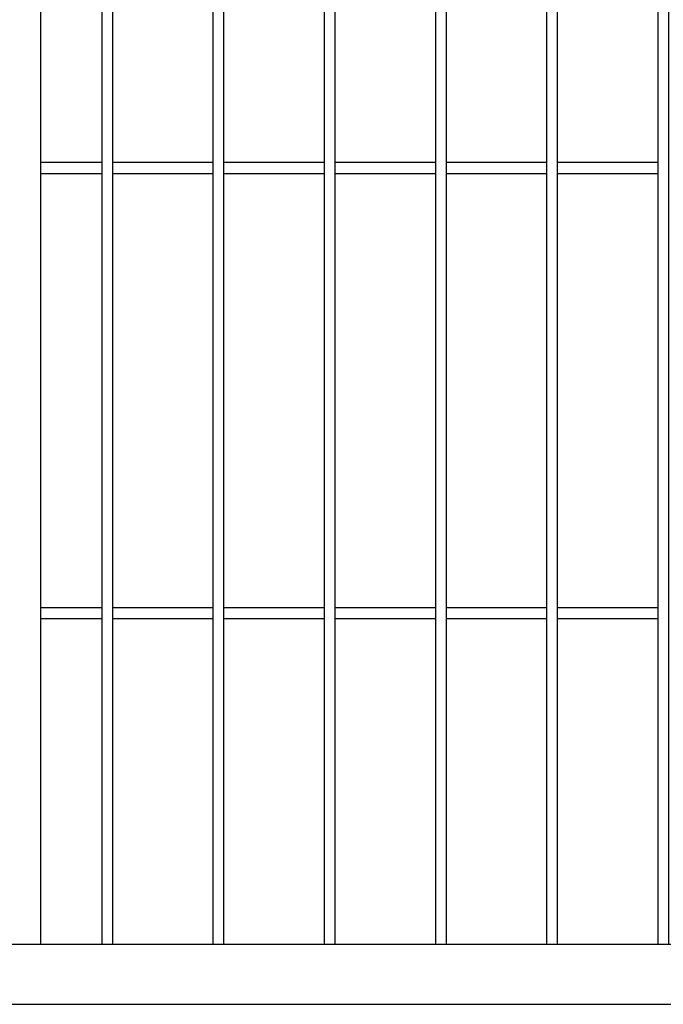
# Model space of a CAD drawing. Header units: inches. Extents: x 43593 to 117387, y -66787 to -26237.
# Tile 28 of 256: x 49111 to 49140, y -33659 to -33614. Entities that reach past the tile are written whole.
import ezdxf

# ---------------------------------------------------------------- set-up
doc = ezdxf.new("R2010")
doc.units = ezdxf.units.IN
doc.header["$MEASUREMENT"] = 0
doc.layers.add('AW OGRODZENIA', color=253, linetype='Continuous')

msp = doc.modelspace()

# ---------------------------------------------------------------- linework, layer by layer
at = {"layer": 'AW OGRODZENIA'}
for p, q in [((49112.388, -33541.402), (49112.388, -33656.002)), ((49112.388, -33620.863), (49115.142, -33620.863)), ((49112.388, -33620.863), (49115.142, -33620.863)), ((49112.388, -33620.863), (49115.142, -33620.863)), ((49112.388, -33620.863), (49115.142, -33620.863)), ((49112.388, -33620.863), (49115.142, -33620.863)), ((49112.388, -33620.863), (49115.142, -33620.863)), ((49112.388, -33620.863), (49115.142, -33620.863)), ((49112.388, -33620.863), (49115.142, -33620.863)), ((49112.388, -33620.863), (49115.142, -33620.863)), ((49112.388, -33620.863), (49115.142, -33620.863)), ((49112.388, -33620.863), (49115.142, -33620.863)), ((49112.388, -33620.863), (49115.142, -33620.863)), ((49112.388, -33620.863), (49115.142, -33620.863)), ((49112.388, -33620.863), (49115.142, -33620.863)), ((49112.388, -33620.863), (49115.142, -33620.863)), ((49112.388, -33620.863), (49115.142, -33620.863)), ((49112.388, -33620.863), (49115.142, -33620.863)), ((49112.388, -33620.863), (49115.142, -33620.863)), ((49112.388, -33620.863), (49115.142, -33620.863)), ((49112.388, -33620.863), (49115.142, -33620.863)), ((49112.388, -33620.863), (49115.142, -33620.863)), ((49112.388, -33620.863), (49115.142, -33620.863)), ((49112.388, -33620.863), (49115.142, -33620.863)), ((49112.388, -33620.863), (49115.142, -33620.863)), ((49112.388, -33620.863), (49115.142, -33620.863)), ((49115.638, -33620.863), (49120.142, -33620.863)), ((49115.638, -33620.863), (49120.142, -33620.863)), ((49115.638, -33620.863), (49120.142, -33620.863)), ((49115.638, -33620.863), (49120.142, -33620.863)), ((49115.638, -33620.863), (49120.142, -33620.863)), ((49115.638, -33620.863), (49120.142, -33620.863)), ((49115.638, -33620.863), (49120.142, -33620.863)), ((49115.638, -33620.863), (49120.142, -33620.863)), ((49115.638, -33620.863), (49120.142, -33620.863)), ((49115.638, -33620.863), (49120.142, -33620.863)), ((49115.638, -33620.863), (49120.142, -33620.863)), ((49115.638, -33620.863), (49120.142, -33620.863)), ((49115.638, -33620.863), (49120.142, -33620.863)), ((49115.638, -33620.863), (49120.142, -33620.863)), ((49115.638, -33620.863), (49120.142, -33620.863)), ((49115.638, -33620.863), (49120.142, -33620.863)), ((49115.638, -33620.863), (49120.142, -33620.863)), ((49115.638, -33620.863), (49120.142, -33620.863)), ((49115.638, -33620.863), (49120.142, -33620.863)), ((49115.638, -33620.863), (49120.142, -33620.863)), ((49115.638, -33620.863), (49120.142, -33620.863)), ((49115.638, -33620.863), (49120.142, -33620.863)), ((49115.638, -33620.863), (49120.142, -33620.863)), ((49115.638, -33620.863), (49120.142, -33620.863)), ((49115.638, -33620.863), (49120.142, -33620.863)), ((49120.638, -33620.863), (49125.142, -33620.863)), ((49120.638, -33620.863), (49125.142, -33620.863)), ((49120.638, -33620.863), (49125.142, -33620.863)), ((49120.638, -33620.863), (49125.142, -33620.863)), ((49120.638, -33620.863), (49125.142, -33620.863)), ((49120.638, -33620.863), (49125.142, -33620.863)), ((49120.638, -33620.863), (49125.142, -33620.863)), ((49120.638, -33620.863), (49125.142, -33620.863)), ((49120.638, -33620.863), (49125.142, -33620.863)), ((49120.638, -33620.863), (49125.142, -33620.863)), ((49120.638, -33620.863), (49125.142, -33620.863)), ((49120.638, -33620.863), (49125.142, -33620.863)), ((49120.638, -33620.863), (49125.142, -33620.863)), ((49120.638, -33620.863), (49125.142, -33620.863)), ((49120.638, -33620.863), (49125.142, -33620.863)), ((49120.638, -33620.863), (49125.142, -33620.863)), ((49120.638, -33620.863), (49125.142, -33620.863)), ((49120.638, -33620.863), (49125.142, -33620.863)), ((49120.638, -33620.863), (49125.142, -33620.863)), ((49120.638, -33620.863), (49125.142, -33620.863)), ((49120.638, -33620.863), (49125.142, -33620.863)), ((49120.638, -33620.863), (49125.142, -33620.863)), ((49120.638, -33620.863), (49125.142, -33620.863)), ((49120.638, -33620.863), (49125.142, -33620.863)), ((49120.638, -33620.863), (49125.142, -33620.863)), ((49125.638, -33620.863), (49130.142, -33620.863)), ((49125.638, -33620.863), (49130.142, -33620.863)), ((49125.638, -33620.863), (49130.142, -33620.863)), ((49125.638, -33620.863), (49130.142, -33620.863)), ((49125.638, -33620.863), (49130.142, -33620.863)), ((49125.638, -33620.863), (49130.142, -33620.863)), ((49125.638, -33620.863), (49130.142, -33620.863)), ((49125.638, -33620.863), (49130.142, -33620.863)), ((49125.638, -33620.863), (49130.142, -33620.863)), ((49125.638, -33620.863), (49130.142, -33620.863)), ((49125.638, -33620.863), (49130.142, -33620.863)), ((49125.638, -33620.863), (49130.142, -33620.863)), ((49125.638, -33620.863), (49130.142, -33620.863)), ((49125.638, -33620.863), (49130.142, -33620.863)), ((49125.638, -33620.863), (49130.142, -33620.863)), ((49125.638, -33620.863), (49130.142, -33620.863)), ((49125.638, -33620.863), (49130.142, -33620.863)), ((49125.638, -33620.863), (49130.142, -33620.863)), ((49125.638, -33620.863), (49130.142, -33620.863)), ((49125.638, -33620.863), (49130.142, -33620.863)), ((49125.638, -33620.863), (49130.142, -33620.863)), ((49125.638, -33620.863), (49130.142, -33620.863)), ((49125.638, -33620.863), (49130.142, -33620.863)), ((49125.638, -33620.863), (49130.142, -33620.863)), ((49125.638, -33620.863), (49130.142, -33620.863)), ((49130.638, -33620.863), (49135.142, -33620.863)), ((49130.638, -33620.863), (49135.142, -33620.863)), ((49130.638, -33620.863), (49135.142, -33620.863)), ((49130.638, -33620.863), (49135.142, -33620.863)), ((49130.638, -33620.863), (49135.142, -33620.863)), ((49130.638, -33620.863), (49135.142, -33620.863)), ((49130.638, -33620.863), (49135.142, -33620.863)), ((49130.638, -33620.863), (49135.142, -33620.863)), ((49130.638, -33620.863), (49135.142, -33620.863)), ((49130.638, -33620.863), (49135.142, -33620.863)), ((49130.638, -33620.863), (49135.142, -33620.863)), ((49130.638, -33620.863), (49135.142, -33620.863)), ((49130.638, -33620.863), (49135.142, -33620.863)), ((49130.638, -33620.863), (49135.142, -33620.863)), ((49130.638, -33620.863), (49135.142, -33620.863)), ((49130.638, -33620.863), (49135.142, -33620.863)), ((49130.638, -33620.863), (49135.142, -33620.863)), ((49130.638, -33620.863), (49135.142, -33620.863)), ((49130.638, -33620.863), (49135.142, -33620.863)), ((49130.638, -33620.863), (49135.142, -33620.863)), ((49130.638, -33620.863), (49135.142, -33620.863)), ((49130.638, -33620.863), (49135.142, -33620.863)), ((49130.638, -33620.863), (49135.142, -33620.863)), ((49130.638, -33620.863), (49135.142, -33620.863)), ((49130.638, -33620.863), (49135.142, -33620.863)), ((49135.638, -33620.863), (49140.142, -33620.863)), ((49135.638, -33620.863), (49140.142, -33620.863)), ((49135.638, -33620.863), (49140.142, -33620.863)), ((49135.638, -33620.863), (49140.142, -33620.863)), ((49135.638, -33620.863), (49140.142, -33620.863)), ((49135.638, -33620.863), (49140.142, -33620.863)), ((49135.638, -33620.863), (49140.142, -33620.863)), ((49135.638, -33620.863), (49140.142, -33620.863)), ((49135.638, -33620.863), (49140.142, -33620.863)), ((49135.638, -33620.863), (49140.142, -33620.863)), ((49135.638, -33620.863), (49140.142, -33620.863)), ((49135.638, -33620.863), (49140.142, -33620.863)), ((49135.638, -33620.863), (49140.142, -33620.863)), ((49135.638, -33620.863), (49140.142, -33620.863)), ((49135.638, -33620.863), (49140.142, -33620.863)), ((49135.638, -33620.863), (49140.142, -33620.863)), ((49135.638, -33620.863), (49140.142, -33620.863)), ((49135.638, -33620.863), (49140.142, -33620.863)), ((49135.638, -33620.863), (49140.142, -33620.863)), ((49135.638, -33620.863), (49140.142, -33620.863)), ((49135.638, -33620.863), (49140.142, -33620.863)), ((49135.638, -33620.863), (49140.142, -33620.863)), ((49135.638, -33620.863), (49140.142, -33620.863)), ((49135.638, -33620.863), (49140.142, -33620.863)), ((49135.638, -33620.863), (49140.142, -33620.863)), ((49112.388, -33621.363), (49115.142, -33621.363)), ((49112.388, -33621.363), (49115.142, -33621.363)), ((49112.388, -33621.363), (49115.142, -33621.363)), ((49112.388, -33621.363), (49115.142, -33621.363)), ((49112.388, -33621.363), (49115.142, -33621.363)), ((49112.388, -33621.363), (49115.142, -33621.363)), ((49112.388, -33621.363), (49115.142, -33621.363)), ((49112.388, -33621.363), (49115.142, -33621.363)), ((49112.388, -33621.363), (49115.142, -33621.363)), ((49112.388, -33621.363), (49115.142, -33621.363)), ((49112.388, -33621.363), (49115.142, -33621.363)), ((49112.388, -33621.363), (49115.142, -33621.363)), ((49112.388, -33621.363), (49115.142, -33621.363)), ((49112.388, -33621.363), (49115.142, -33621.363)), ((49112.388, -33621.363), (49115.142, -33621.363)), ((49112.388, -33621.363), (49115.142, -33621.363)), ((49112.388, -33621.363), (49115.142, -33621.363)), ((49112.388, -33621.363), (49115.142, -33621.363)), ((49112.388, -33621.363), (49115.142, -33621.363)), ((49112.388, -33621.363), (49115.142, -33621.363)), ((49112.388, -33621.363), (49115.142, -33621.363)), ((49112.388, -33621.363), (49115.142, -33621.363)), ((49112.388, -33621.363), (49115.142, -33621.363)), ((49112.388, -33621.363), (49115.142, -33621.363)), ((49112.388, -33621.363), (49115.142, -33621.363)), ((49115.638, -33621.363), (49120.142, -33621.363)), ((49115.638, -33621.363), (49120.142, -33621.363)), ((49115.638, -33621.363), (49120.142, -33621.363)), ((49115.638, -33621.363), (49120.142, -33621.363)), ((49115.638, -33621.363), (49120.142, -33621.363)), ((49115.638, -33621.363), (49120.142, -33621.363)), ((49115.638, -33621.363), (49120.142, -33621.363)), ((49115.638, -33621.363), (49120.142, -33621.363)), ((49115.638, -33621.363), (49120.142, -33621.363)), ((49115.638, -33621.363), (49120.142, -33621.363)), ((49115.638, -33621.363), (49120.142, -33621.363)), ((49115.638, -33621.363), (49120.142, -33621.363)), ((49115.638, -33621.363), (49120.142, -33621.363)), ((49115.638, -33621.363), (49120.142, -33621.363)), ((49115.638, -33621.363), (49120.142, -33621.363)), ((49115.638, -33621.363), (49120.142, -33621.363)), ((49115.638, -33621.363), (49120.142, -33621.363)), ((49115.638, -33621.363), (49120.142, -33621.363)), ((49115.638, -33621.363), (49120.142, -33621.363)), ((49115.638, -33621.363), (49120.142, -33621.363)), ((49115.638, -33621.363), (49120.142, -33621.363)), ((49115.638, -33621.363), (49120.142, -33621.363)), ((49115.638, -33621.363), (49120.142, -33621.363)), ((49115.638, -33621.363), (49120.142, -33621.363)), ((49115.638, -33621.363), (49120.142, -33621.363)), ((49120.638, -33621.363), (49125.142, -33621.363)), ((49120.638, -33621.363), (49125.142, -33621.363)), ((49120.638, -33621.363), (49125.142, -33621.363)), ((49120.638, -33621.363), (49125.142, -33621.363)), ((49120.638, -33621.363), (49125.142, -33621.363)), ((49120.638, -33621.363), (49125.142, -33621.363)), ((49120.638, -33621.363), (49125.142, -33621.363)), ((49120.638, -33621.363), (49125.142, -33621.363)), ((49120.638, -33621.363), (49125.142, -33621.363)), ((49120.638, -33621.363), (49125.142, -33621.363)), ((49120.638, -33621.363), (49125.142, -33621.363)), ((49120.638, -33621.363), (49125.142, -33621.363)), ((49120.638, -33621.363), (49125.142, -33621.363)), ((49120.638, -33621.363), (49125.142, -33621.363)), ((49120.638, -33621.363), (49125.142, -33621.363)), ((49120.638, -33621.363), (49125.142, -33621.363)), ((49120.638, -33621.363), (49125.142, -33621.363)), ((49120.638, -33621.363), (49125.142, -33621.363)), ((49120.638, -33621.363), (49125.142, -33621.363)), ((49120.638, -33621.363), (49125.142, -33621.363)), ((49120.638, -33621.363), (49125.142, -33621.363)), ((49120.638, -33621.363), (49125.142, -33621.363)), ((49120.638, -33621.363), (49125.142, -33621.363)), ((49120.638, -33621.363), (49125.142, -33621.363)), ((49120.638, -33621.363), (49125.142, -33621.363)), ((49125.638, -33621.363), (49130.142, -33621.363)), ((49125.638, -33621.363), (49130.142, -33621.363)), ((49125.638, -33621.363), (49130.142, -33621.363)), ((49125.638, -33621.363), (49130.142, -33621.363)), ((49125.638, -33621.363), (49130.142, -33621.363)), ((49125.638, -33621.363), (49130.142, -33621.363)), ((49125.638, -33621.363), (49130.142, -33621.363)), ((49125.638, -33621.363), (49130.142, -33621.363)), ((49125.638, -33621.363), (49130.142, -33621.363)), ((49125.638, -33621.363), (49130.142, -33621.363)), ((49125.638, -33621.363), (49130.142, -33621.363)), ((49125.638, -33621.363), (49130.142, -33621.363)), ((49125.638, -33621.363), (49130.142, -33621.363)), ((49125.638, -33621.363), (49130.142, -33621.363)), ((49125.638, -33621.363), (49130.142, -33621.363)), ((49125.638, -33621.363), (49130.142, -33621.363)), ((49125.638, -33621.363), (49130.142, -33621.363)), ((49125.638, -33621.363), (49130.142, -33621.363)), ((49125.638, -33621.363), (49130.142, -33621.363)), ((49125.638, -33621.363), (49130.142, -33621.363)), ((49125.638, -33621.363), (49130.142, -33621.363)), ((49125.638, -33621.363), (49130.142, -33621.363)), ((49125.638, -33621.363), (49130.142, -33621.363)), ((49125.638, -33621.363), (49130.142, -33621.363)), ((49125.638, -33621.363), (49130.142, -33621.363)), ((49130.638, -33621.363), (49135.142, -33621.363)), ((49130.638, -33621.363), (49135.142, -33621.363)), ((49130.638, -33621.363), (49135.142, -33621.363)), ((49130.638, -33621.363), (49135.142, -33621.363)), ((49130.638, -33621.363), (49135.142, -33621.363)), ((49130.638, -33621.363), (49135.142, -33621.363)), ((49130.638, -33621.363), (49135.142, -33621.363)), ((49130.638, -33621.363), (49135.142, -33621.363)), ((49130.638, -33621.363), (49135.142, -33621.363)), ((49130.638, -33621.363), (49135.142, -33621.363)), ((49130.638, -33621.363), (49135.142, -33621.363)), ((49130.638, -33621.363), (49135.142, -33621.363)), ((49130.638, -33621.363), (49135.142, -33621.363)), ((49130.638, -33621.363), (49135.142, -33621.363)), ((49130.638, -33621.363), (49135.142, -33621.363)), ((49130.638, -33621.363), (49135.142, -33621.363)), ((49130.638, -33621.363), (49135.142, -33621.363)), ((49130.638, -33621.363), (49135.142, -33621.363)), ((49130.638, -33621.363), (49135.142, -33621.363)), ((49130.638, -33621.363), (49135.142, -33621.363)), ((49130.638, -33621.363), (49135.142, -33621.363)), ((49130.638, -33621.363), (49135.142, -33621.363)), ((49130.638, -33621.363), (49135.142, -33621.363)), ((49130.638, -33621.363), (49135.142, -33621.363)), ((49130.638, -33621.363), (49135.142, -33621.363)), ((49135.638, -33621.363), (49140.142, -33621.363)), ((49135.638, -33621.363), (49140.142, -33621.363)), ((49135.638, -33621.363), (49140.142, -33621.363)), ((49135.638, -33621.363), (49140.142, -33621.363)), ((49135.638, -33621.363), (49140.142, -33621.363)), ((49135.638, -33621.363), (49140.142, -33621.363)), ((49135.638, -33621.363), (49140.142, -33621.363)), ((49135.638, -33621.363), (49140.142, -33621.363)), ((49135.638, -33621.363), (49140.142, -33621.363)), ((49135.638, -33621.363), (49140.142, -33621.363)), ((49135.638, -33621.363), (49140.142, -33621.363)), ((49135.638, -33621.363), (49140.142, -33621.363)), ((49135.638, -33621.363), (49140.142, -33621.363)), ((49135.638, -33621.363), (49140.142, -33621.363)), ((49135.638, -33621.363), (49140.142, -33621.363)), ((49135.638, -33621.363), (49140.142, -33621.363)), ((49135.638, -33621.363), (49140.142, -33621.363)), ((49135.638, -33621.363), (49140.142, -33621.363)), ((49135.638, -33621.363), (49140.142, -33621.363)), ((49135.638, -33621.363), (49140.142, -33621.363)), ((49135.638, -33621.363), (49140.142, -33621.363)), ((49135.638, -33621.363), (49140.142, -33621.363)), ((49135.638, -33621.363), (49140.142, -33621.363)), ((49135.638, -33621.363), (49140.142, -33621.363)), ((49135.638, -33621.363), (49140.142, -33621.363)), ((49112.388, -33640.863), (49115.142, -33640.863)), ((49112.388, -33640.863), (49115.142, -33640.863)), ((49112.388, -33640.863), (49115.142, -33640.863)), ((49112.388, -33640.863), (49115.142, -33640.863)), ((49112.388, -33640.863), (49115.142, -33640.863)), ((49112.388, -33640.863), (49115.142, -33640.863)), ((49112.388, -33640.863), (49115.142, -33640.863)), ((49112.388, -33640.863), (49115.142, -33640.863)), ((49112.388, -33640.863), (49115.142, -33640.863)), ((49112.388, -33640.863), (49115.142, -33640.863)), ((49112.388, -33640.863), (49115.142, -33640.863)), ((49112.388, -33640.863), (49115.142, -33640.863)), ((49112.388, -33640.863), (49115.142, -33640.863)), ((49112.388, -33640.863), (49115.142, -33640.863)), ((49112.388, -33640.863), (49115.142, -33640.863)), ((49112.388, -33640.863), (49115.142, -33640.863)), ((49112.388, -33640.863), (49115.142, -33640.863)), ((49112.388, -33640.863), (49115.142, -33640.863)), ((49112.388, -33640.863), (49115.142, -33640.863)), ((49112.388, -33640.863), (49115.142, -33640.863)), ((49112.388, -33640.863), (49115.142, -33640.863)), ((49112.388, -33640.863), (49115.142, -33640.863)), ((49112.388, -33640.863), (49115.142, -33640.863)), ((49112.388, -33640.863), (49115.142, -33640.863)), ((49112.388, -33640.863), (49115.142, -33640.863)), ((49115.638, -33640.863), (49120.142, -33640.863)), ((49115.638, -33640.863), (49120.142, -33640.863)), ((49115.638, -33640.863), (49120.142, -33640.863)), ((49115.638, -33640.863), (49120.142, -33640.863)), ((49115.638, -33640.863), (49120.142, -33640.863)), ((49115.638, -33640.863), (49120.142, -33640.863)), ((49115.638, -33640.863), (49120.142, -33640.863)), ((49115.638, -33640.863), (49120.142, -33640.863)), ((49115.638, -33640.863), (49120.142, -33640.863)), ((49115.638, -33640.863), (49120.142, -33640.863)), ((49115.638, -33640.863), (49120.142, -33640.863)), ((49115.638, -33640.863), (49120.142, -33640.863)), ((49115.638, -33640.863), (49120.142, -33640.863)), ((49115.638, -33640.863), (49120.142, -33640.863)), ((49115.638, -33640.863), (49120.142, -33640.863)), ((49115.638, -33640.863), (49120.142, -33640.863)), ((49115.638, -33640.863), (49120.142, -33640.863)), ((49115.638, -33640.863), (49120.142, -33640.863)), ((49115.638, -33640.863), (49120.142, -33640.863)), ((49115.638, -33640.863), (49120.142, -33640.863)), ((49115.638, -33640.863), (49120.142, -33640.863)), ((49115.638, -33640.863), (49120.142, -33640.863)), ((49115.638, -33640.863), (49120.142, -33640.863)), ((49115.638, -33640.863), (49120.142, -33640.863)), ((49115.638, -33640.863), (49120.142, -33640.863)), ((49120.638, -33640.863), (49125.142, -33640.863)), ((49120.638, -33640.863), (49125.142, -33640.863)), ((49120.638, -33640.863), (49125.142, -33640.863)), ((49120.638, -33640.863), (49125.142, -33640.863)), ((49120.638, -33640.863), (49125.142, -33640.863)), ((49120.638, -33640.863), (49125.142, -33640.863)), ((49120.638, -33640.863), (49125.142, -33640.863)), ((49120.638, -33640.863), (49125.142, -33640.863)), ((49120.638, -33640.863), (49125.142, -33640.863)), ((49120.638, -33640.863), (49125.142, -33640.863)), ((49120.638, -33640.863), (49125.142, -33640.863)), ((49120.638, -33640.863), (49125.142, -33640.863)), ((49120.638, -33640.863), (49125.142, -33640.863)), ((49120.638, -33640.863), (49125.142, -33640.863)), ((49120.638, -33640.863), (49125.142, -33640.863)), ((49120.638, -33640.863), (49125.142, -33640.863)), ((49120.638, -33640.863), (49125.142, -33640.863)), ((49120.638, -33640.863), (49125.142, -33640.863)), ((49120.638, -33640.863), (49125.142, -33640.863)), ((49120.638, -33640.863), (49125.142, -33640.863)), ((49120.638, -33640.863), (49125.142, -33640.863)), ((49120.638, -33640.863), (49125.142, -33640.863)), ((49120.638, -33640.863), (49125.142, -33640.863)), ((49120.638, -33640.863), (49125.142, -33640.863)), ((49120.638, -33640.863), (49125.142, -33640.863)), ((49125.638, -33640.863), (49130.142, -33640.863)), ((49125.638, -33640.863), (49130.142, -33640.863)), ((49125.638, -33640.863), (49130.142, -33640.863)), ((49125.638, -33640.863), (49130.142, -33640.863)), ((49125.638, -33640.863), (49130.142, -33640.863)), ((49125.638, -33640.863), (49130.142, -33640.863)), ((49125.638, -33640.863), (49130.142, -33640.863)), ((49125.638, -33640.863), (49130.142, -33640.863)), ((49125.638, -33640.863), (49130.142, -33640.863)), ((49125.638, -33640.863), (49130.142, -33640.863)), ((49125.638, -33640.863), (49130.142, -33640.863)), ((49125.638, -33640.863), (49130.142, -33640.863)), ((49125.638, -33640.863), (49130.142, -33640.863)), ((49125.638, -33640.863), (49130.142, -33640.863)), ((49125.638, -33640.863), (49130.142, -33640.863)), ((49125.638, -33640.863), (49130.142, -33640.863)), ((49125.638, -33640.863), (49130.142, -33640.863)), ((49125.638, -33640.863), (49130.142, -33640.863)), ((49125.638, -33640.863), (49130.142, -33640.863)), ((49125.638, -33640.863), (49130.142, -33640.863)), ((49125.638, -33640.863), (49130.142, -33640.863)), ((49125.638, -33640.863), (49130.142, -33640.863)), ((49125.638, -33640.863), (49130.142, -33640.863)), ((49125.638, -33640.863), (49130.142, -33640.863)), ((49125.638, -33640.863), (49130.142, -33640.863)), ((49130.638, -33640.863), (49135.142, -33640.863)), ((49130.638, -33640.863), (49135.142, -33640.863)), ((49130.638, -33640.863), (49135.142, -33640.863)), ((49130.638, -33640.863), (49135.142, -33640.863)), ((49130.638, -33640.863), (49135.142, -33640.863)), ((49130.638, -33640.863), (49135.142, -33640.863)), ((49130.638, -33640.863), (49135.142, -33640.863)), ((49130.638, -33640.863), (49135.142, -33640.863)), ((49130.638, -33640.863), (49135.142, -33640.863)), ((49130.638, -33640.863), (49135.142, -33640.863)), ((49130.638, -33640.863), (49135.142, -33640.863)), ((49130.638, -33640.863), (49135.142, -33640.863)), ((49130.638, -33640.863), (49135.142, -33640.863)), ((49130.638, -33640.863), (49135.142, -33640.863)), ((49130.638, -33640.863), (49135.142, -33640.863)), ((49130.638, -33640.863), (49135.142, -33640.863)), ((49130.638, -33640.863), (49135.142, -33640.863)), ((49130.638, -33640.863), (49135.142, -33640.863)), ((49130.638, -33640.863), (49135.142, -33640.863)), ((49130.638, -33640.863), (49135.142, -33640.863)), ((49130.638, -33640.863), (49135.142, -33640.863)), ((49130.638, -33640.863), (49135.142, -33640.863)), ((49130.638, -33640.863), (49135.142, -33640.863)), ((49130.638, -33640.863), (49135.142, -33640.863)), ((49130.638, -33640.863), (49135.142, -33640.863)), ((49135.638, -33640.863), (49140.142, -33640.863)), ((49135.638, -33640.863), (49140.142, -33640.863)), ((49135.638, -33640.863), (49140.142, -33640.863)), ((49135.638, -33640.863), (49140.142, -33640.863)), ((49135.638, -33640.863), (49140.142, -33640.863)), ((49135.638, -33640.863), (49140.142, -33640.863)), ((49135.638, -33640.863), (49140.142, -33640.863)), ((49135.638, -33640.863), (49140.142, -33640.863)), ((49135.638, -33640.863), (49140.142, -33640.863)), ((49135.638, -33640.863), (49140.142, -33640.863)), ((49135.638, -33640.863), (49140.142, -33640.863)), ((49135.638, -33640.863), (49140.142, -33640.863)), ((49135.638, -33640.863), (49140.142, -33640.863)), ((49135.638, -33640.863), (49140.142, -33640.863)), ((49135.638, -33640.863), (49140.142, -33640.863)), ((49135.638, -33640.863), (49140.142, -33640.863)), ((49135.638, -33640.863), (49140.142, -33640.863)), ((49135.638, -33640.863), (49140.142, -33640.863)), ((49135.638, -33640.863), (49140.142, -33640.863)), ((49135.638, -33640.863), (49140.142, -33640.863)), ((49135.638, -33640.863), (49140.142, -33640.863)), ((49135.638, -33640.863), (49140.142, -33640.863)), ((49135.638, -33640.863), (49140.142, -33640.863)), ((49135.638, -33640.863), (49140.142, -33640.863)), ((49135.638, -33640.863), (49140.142, -33640.863)), ((49112.388, -33641.363), (49115.142, -33641.363)), ((49112.388, -33641.363), (49115.142, -33641.363)), ((49112.388, -33641.363), (49115.142, -33641.363)), ((49112.388, -33641.363), (49115.142, -33641.363)), ((49112.388, -33641.363), (49115.142, -33641.363)), ((49112.388, -33641.363), (49115.142, -33641.363)), ((49112.388, -33641.363), (49115.142, -33641.363)), ((49112.388, -33641.363), (49115.142, -33641.363)), ((49112.388, -33641.363), (49115.142, -33641.363)), ((49112.388, -33641.363), (49115.142, -33641.363)), ((49112.388, -33641.363), (49115.142, -33641.363)), ((49112.388, -33641.363), (49115.142, -33641.363)), ((49112.388, -33641.363), (49115.142, -33641.363)), ((49112.388, -33641.363), (49115.142, -33641.363)), ((49112.388, -33641.363), (49115.142, -33641.363)), ((49112.388, -33641.363), (49115.142, -33641.363)), ((49112.388, -33641.363), (49115.142, -33641.363)), ((49112.388, -33641.363), (49115.142, -33641.363)), ((49112.388, -33641.363), (49115.142, -33641.363)), ((49112.388, -33641.363), (49115.142, -33641.363)), ((49112.388, -33641.363), (49115.142, -33641.363)), ((49112.388, -33641.363), (49115.142, -33641.363)), ((49112.388, -33641.363), (49115.142, -33641.363)), ((49112.388, -33641.363), (49115.142, -33641.363)), ((49112.388, -33641.363), (49115.142, -33641.363)), ((49115.638, -33641.363), (49120.142, -33641.363)), ((49115.638, -33641.363), (49120.142, -33641.363)), ((49115.638, -33641.363), (49120.142, -33641.363)), ((49115.638, -33641.363), (49120.142, -33641.363)), ((49115.638, -33641.363), (49120.142, -33641.363)), ((49115.638, -33641.363), (49120.142, -33641.363)), ((49115.638, -33641.363), (49120.142, -33641.363)), ((49115.638, -33641.363), (49120.142, -33641.363)), ((49115.638, -33641.363), (49120.142, -33641.363)), ((49115.638, -33641.363), (49120.142, -33641.363)), ((49115.638, -33641.363), (49120.142, -33641.363)), ((49115.638, -33641.363), (49120.142, -33641.363)), ((49115.638, -33641.363), (49120.142, -33641.363)), ((49115.638, -33641.363), (49120.142, -33641.363)), ((49115.638, -33641.363), (49120.142, -33641.363)), ((49115.638, -33641.363), (49120.142, -33641.363)), ((49115.638, -33641.363), (49120.142, -33641.363)), ((49115.638, -33641.363), (49120.142, -33641.363)), ((49115.638, -33641.363), (49120.142, -33641.363)), ((49115.638, -33641.363), (49120.142, -33641.363)), ((49115.638, -33641.363), (49120.142, -33641.363)), ((49115.638, -33641.363), (49120.142, -33641.363)), ((49115.638, -33641.363), (49120.142, -33641.363)), ((49115.638, -33641.363), (49120.142, -33641.363)), ((49115.638, -33641.363), (49120.142, -33641.363)), ((49120.638, -33641.363), (49125.142, -33641.363)), ((49120.638, -33641.363), (49125.142, -33641.363)), ((49120.638, -33641.363), (49125.142, -33641.363)), ((49120.638, -33641.363), (49125.142, -33641.363)), ((49120.638, -33641.363), (49125.142, -33641.363)), ((49120.638, -33641.363), (49125.142, -33641.363)), ((49120.638, -33641.363), (49125.142, -33641.363)), ((49120.638, -33641.363), (49125.142, -33641.363)), ((49120.638, -33641.363), (49125.142, -33641.363)), ((49120.638, -33641.363), (49125.142, -33641.363)), ((49120.638, -33641.363), (49125.142, -33641.363)), ((49120.638, -33641.363), (49125.142, -33641.363)), ((49120.638, -33641.363), (49125.142, -33641.363)), ((49120.638, -33641.363), (49125.142, -33641.363)), ((49120.638, -33641.363), (49125.142, -33641.363)), ((49120.638, -33641.363), (49125.142, -33641.363)), ((49120.638, -33641.363), (49125.142, -33641.363)), ((49120.638, -33641.363), (49125.142, -33641.363)), ((49120.638, -33641.363), (49125.142, -33641.363)), ((49120.638, -33641.363), (49125.142, -33641.363)), ((49120.638, -33641.363), (49125.142, -33641.363)), ((49120.638, -33641.363), (49125.142, -33641.363)), ((49120.638, -33641.363), (49125.142, -33641.363)), ((49120.638, -33641.363), (49125.142, -33641.363)), ((49120.638, -33641.363), (49125.142, -33641.363)), ((49125.638, -33641.363), (49130.142, -33641.363)), ((49125.638, -33641.363), (49130.142, -33641.363)), ((49125.638, -33641.363), (49130.142, -33641.363)), ((49125.638, -33641.363), (49130.142, -33641.363)), ((49125.638, -33641.363), (49130.142, -33641.363)), ((49125.638, -33641.363), (49130.142, -33641.363)), ((49125.638, -33641.363), (49130.142, -33641.363)), ((49125.638, -33641.363), (49130.142, -33641.363)), ((49125.638, -33641.363), (49130.142, -33641.363)), ((49125.638, -33641.363), (49130.142, -33641.363)), ((49125.638, -33641.363), (49130.142, -33641.363)), ((49125.638, -33641.363), (49130.142, -33641.363)), ((49125.638, -33641.363), (49130.142, -33641.363)), ((49125.638, -33641.363), (49130.142, -33641.363)), ((49125.638, -33641.363), (49130.142, -33641.363)), ((49125.638, -33641.363), (49130.142, -33641.363)), ((49125.638, -33641.363), (49130.142, -33641.363)), ((49125.638, -33641.363), (49130.142, -33641.363)), ((49125.638, -33641.363), (49130.142, -33641.363)), ((49125.638, -33641.363), (49130.142, -33641.363)), ((49125.638, -33641.363), (49130.142, -33641.363)), ((49125.638, -33641.363), (49130.142, -33641.363)), ((49125.638, -33641.363), (49130.142, -33641.363)), ((49125.638, -33641.363), (49130.142, -33641.363)), ((49125.638, -33641.363), (49130.142, -33641.363)), ((49130.638, -33641.363), (49135.142, -33641.363)), ((49130.638, -33641.363), (49135.142, -33641.363)), ((49130.638, -33641.363), (49135.142, -33641.363)), ((49130.638, -33641.363), (49135.142, -33641.363)), ((49130.638, -33641.363), (49135.142, -33641.363)), ((49130.638, -33641.363), (49135.142, -33641.363)), ((49130.638, -33641.363), (49135.142, -33641.363)), ((49130.638, -33641.363), (49135.142, -33641.363)), ((49130.638, -33641.363), (49135.142, -33641.363)), ((49130.638, -33641.363), (49135.142, -33641.363)), ((49130.638, -33641.363), (49135.142, -33641.363)), ((49130.638, -33641.363), (49135.142, -33641.363)), ((49130.638, -33641.363), (49135.142, -33641.363)), ((49130.638, -33641.363), (49135.142, -33641.363)), ((49130.638, -33641.363), (49135.142, -33641.363)), ((49130.638, -33641.363), (49135.142, -33641.363)), ((49130.638, -33641.363), (49135.142, -33641.363)), ((49130.638, -33641.363), (49135.142, -33641.363)), ((49130.638, -33641.363), (49135.142, -33641.363)), ((49130.638, -33641.363), (49135.142, -33641.363)), ((49130.638, -33641.363), (49135.142, -33641.363)), ((49130.638, -33641.363), (49135.142, -33641.363)), ((49130.638, -33641.363), (49135.142, -33641.363)), ((49130.638, -33641.363), (49135.142, -33641.363)), ((49130.638, -33641.363), (49135.142, -33641.363)), ((49135.638, -33641.363), (49140.142, -33641.363)), ((49135.638, -33641.363), (49140.142, -33641.363)), ((49135.638, -33641.363), (49140.142, -33641.363)), ((49135.638, -33641.363), (49140.142, -33641.363)), ((49135.638, -33641.363), (49140.142, -33641.363)), ((49135.638, -33641.363), (49140.142, -33641.363)), ((49135.638, -33641.363), (49140.142, -33641.363)), ((49135.638, -33641.363), (49140.142, -33641.363)), ((49135.638, -33641.363), (49140.142, -33641.363)), ((49135.638, -33641.363), (49140.142, -33641.363)), ((49135.638, -33641.363), (49140.142, -33641.363)), ((49135.638, -33641.363), (49140.142, -33641.363)), ((49135.638, -33641.363), (49140.142, -33641.363)), ((49135.638, -33641.363), (49140.142, -33641.363)), ((49135.638, -33641.363), (49140.142, -33641.363)), ((49135.638, -33641.363), (49140.142, -33641.363)), ((49135.638, -33641.363), (49140.142, -33641.363)), ((49135.638, -33641.363), (49140.142, -33641.363)), ((49135.638, -33641.363), (49140.142, -33641.363)), ((49135.638, -33641.363), (49140.142, -33641.363)), ((49135.638, -33641.363), (49140.142, -33641.363)), ((49135.638, -33641.363), (49140.142, -33641.363)), ((49135.638, -33641.363), (49140.142, -33641.363)), ((49135.638, -33641.363), (49140.142, -33641.363)), ((49135.638, -33641.363), (49140.142, -33641.363))]:
    msp.add_line(p, q, dxfattribs=at)
for points in [[(48991.038, -33658.702), (49231.038, -33658.702), (49231.038, -33538.702), (48991.038, -33538.702)], [(48993.738, -33656.002), (49228.338, -33656.002), (49228.338, -33541.402), (48993.738, -33541.402)], [(49115.638, -33541.402), (49115.142, -33541.402), (49115.142, -33656.002), (49115.638, -33656.002)], [(49120.638, -33541.402), (49120.142, -33541.402), (49120.142, -33656.002), (49120.638, -33656.002)], [(49125.638, -33541.402), (49125.142, -33541.402), (49125.142, -33656.002), (49125.638, -33656.002)], [(49130.638, -33541.402), (49130.142, -33541.402), (49130.142, -33656.002), (49130.638, -33656.002)], [(49135.638, -33541.402), (49135.142, -33541.402), (49135.142, -33656.002), (49135.638, -33656.002)], [(49140.638, -33541.402), (49140.142, -33541.402), (49140.142, -33656.002), (49140.638, -33656.002)]]:
    msp.add_lwpolyline(points, close=True, dxfattribs=at)

doc.saveas('drawing.dxf')
